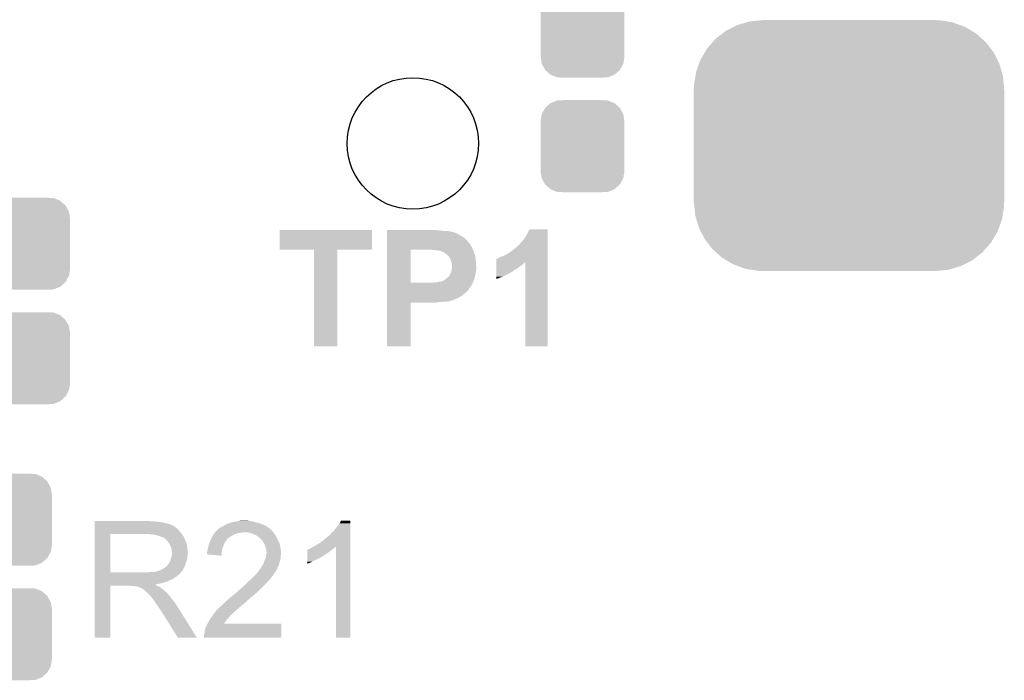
# Model space of a CAD drawing. Extents: x -4 to 126, y -8 to 66.
# Tile 205 of 256: x 77.78 to 86.04, y 31.62 to 37.16. Entities that reach past the tile are written whole.
import ezdxf

# ---------------------------------------------------------------- set-up
doc = ezdxf.new("R2010")
doc.units = 0
doc.layers.get('0').update_dxf_attribs({"linetype": 'CONTINUOUS'})
doc.layers.add('CLICKER_2_FOR_TMPM4L4A_V104_GTO', color=11, linetype='CONTINUOUS')
doc.layers.add('CLICKER_2_FOR_TMPM4L4A_V104_GTS', color=8, linetype='CONTINUOUS')

# ---------------------------------------------------------------- blocks, each defined once
blk = doc.blocks.new('CUSTOM_193')
for points in [[(-0.312264, 0.321732), (-0.26893, 0.360448), (0.312592, 0.321732), (0.268592, 0.360448)], [(-0.26893, 0.360448), (-0.267216, 0.361152), (0.268592, 0.360448), (0.26779, 0.361152)], [(-0.267216, 0.361152), (-0.213724, 0.383108), (0.26779, 0.361152), (0.21312, 0.383108)], [(-0.213724, 0.383108), (-0.20803, 0.383392), (0.21312, 0.383108), (0.212412, 0.383392)], [(-0.20803, 0.383392), (-0.154122, 0.38608), (0.212412, 0.383392), (0.154132, 0.38608)], [(-0.35179, 0.21082), (-0.342144, 0.268372), (0.35179, 0.21082), (0.34192, 0.268372)], [(-0.342144, 0.268372), (-0.341452, 0.269636), (0.34192, 0.268372), (0.341702, 0.269636)], [(-0.341452, 0.269636), (-0.313432, 0.320688), (0.341702, 0.269636), (0.313176, 0.320688)], [(-0.313432, 0.320688), (-0.312264, 0.321732), (0.313176, 0.320688), (0.312592, 0.321732)], [(-0.35179, 0.20955), (-0.35179, 0.21082), (0.35179, 0.20955), (0.35179, 0.21082)], [(-0.35179, -0.20955), (-0.35179, 0.20955), (0.35179, -0.20955), (0.35179, 0.20955)], [(-0.35179, -0.21082), (-0.35179, -0.20955), (0.35179, -0.21082), (0.35179, -0.20955)], [(-0.34192, -0.268358), (-0.35179, -0.21082), (0.342148, -0.268358), (0.35179, -0.21082)], [(-0.341702, -0.269636), (-0.34192, -0.268358), (0.341446, -0.269636), (0.342148, -0.268358)], [(-0.313184, -0.320676), (-0.341702, -0.269636), (0.31344, -0.320676), (0.341446, -0.269636)], [(-0.312594, -0.321732), (-0.313184, -0.320676), (0.312258, -0.321732), (0.31344, -0.320676)], [(-0.268602, -0.36044), (-0.312594, -0.321732), (0.26894, -0.36044), (0.312258, -0.321732)], [(-0.267792, -0.361154), (-0.268602, -0.36044), (0.2672, -0.361154), (0.26894, -0.36044)], [(-0.213136, -0.383104), (-0.267792, -0.361154), (0.213734, -0.383104), (0.2672, -0.361154)], [(-0.212414, -0.383394), (-0.213136, -0.383104), (0.207926, -0.383394), (0.213734, -0.383104)], [(-0.154122, -0.38608), (-0.212414, -0.383394), (0.154132, -0.38608), (0.207926, -0.383394)]]:
    blk.add_solid(points)
blk = doc.blocks.new('ROUND_195')
blk.add_circle((0, 0), 0.5512)
blk = doc.blocks.new('CUSTOM_220')
for points in [[(-1.032902, 0.961766), (-0.966474, 0.995652), (1.028374, 0.961766), (0.971572, 0.995652)], [(-0.966474, 0.995652), (-0.936586, 1.010898), (0.971572, 0.995652), (0.92982, 1.010898)], [(-0.936586, 1.010898), (-0.861738, 1.032738), (0.92982, 1.010898), (0.870008, 1.032738)], [(-0.861738, 1.032738), (-0.832792, 1.041184), (0.870008, 1.032738), (0.81843, 1.041184)], [(-0.832792, 1.041184), (-0.739174, 1.05021), (0.81843, 1.041184), (0.763308, 1.05021)], [(-0.739174, 1.05021), (-0.72517, 1.05156), (0.763308, 1.05021), (0.72517, 1.05156)], [(-1.11835, 0.895518), (-1.060644, 0.940258), (1.114854, 0.895518), (1.064426, 0.940258)], [(-1.060644, 0.940258), (-1.032902, 0.961766), (1.064426, 0.940258), (1.028374, 0.961766)], [(-1.189928, 0.81448), (-1.142214, 0.868502), (1.186998, 0.81448), (1.145304, 0.868502)], [(-1.142214, 0.868502), (-1.11835, 0.895518), (1.145304, 0.868502), (1.114854, 0.895518)], [(-1.245118, 0.721504), (-1.20867, 0.782908), (1.242518, 0.721504), (1.211364, 0.782908)], [(-1.20867, 0.782908), (-1.189928, 0.81448), (1.211364, 0.782908), (1.186998, 0.81448)], [(-1.28198, 0.61986), (-1.25782, 0.686484), (1.279566, 0.61986), (1.260284, 0.686484)], [(-1.25782, 0.686484), (-1.245118, 0.721504), (1.260284, 0.686484), (1.242518, 0.721504)], [(-1.299218, 0.51312), (-1.287994, 0.582624), (1.296888, 0.51312), (1.29034, 0.582624)], [(-1.287994, 0.582624), (-1.28198, 0.61986), (1.29034, 0.582624), (1.279566, 0.61986)], [(-1.30048, 0.47498), (-1.299218, 0.51312), (1.30048, 0.47498), (1.296888, 0.51312)], [(-1.30175, -0.47498), (-1.30175, 0.47498), (1.30175, -0.47498), (1.30175, 0.47498)], [(-1.296886, -0.51312), (-1.30048, -0.47498), (1.299218, -0.51312), (1.30048, -0.47498)], [(-1.29034, -0.582624), (-1.296886, -0.51312), (1.287992, -0.582624), (1.299218, -0.51312)], [(-1.279564, -0.61986), (-1.29034, -0.582624), (1.28198, -0.61986), (1.287992, -0.582624)], [(-1.260284, -0.686484), (-1.279564, -0.61986), (1.257818, -0.686484), (1.28198, -0.61986)], [(-1.242516, -0.721504), (-1.260284, -0.686484), (1.245118, -0.721504), (1.257818, -0.686484)], [(-1.211364, -0.782908), (-1.242516, -0.721504), (1.208668, -0.782908), (1.245118, -0.721504)], [(-1.186996, -0.81448), (-1.211364, -0.782908), (1.189928, -0.81448), (1.208668, -0.782908)], [(-1.145304, -0.868502), (-1.186996, -0.81448), (1.142212, -0.868502), (1.189928, -0.81448)], [(-1.114852, -0.895518), (-1.145304, -0.868502), (1.11835, -0.895518), (1.142212, -0.868502)], [(-1.064426, -0.940258), (-1.114852, -0.895518), (1.060642, -0.940258), (1.11835, -0.895518)], [(-1.028372, -0.961766), (-1.064426, -0.940258), (1.032902, -0.961766), (1.060642, -0.940258)], [(-0.971572, -0.995652), (-1.028372, -0.961766), (0.966472, -0.995652), (1.032902, -0.961766)], [(-0.929818, -1.010898), (-0.971572, -0.995652), (0.936586, -1.010898), (0.966472, -0.995652)], [(-0.870008, -1.032738), (-0.929818, -1.010898), (0.861736, -1.032738), (0.936586, -1.010898)], [(-0.818428, -1.041184), (-0.870008, -1.032738), (0.832792, -1.041184), (0.861736, -1.032738)], [(-0.763308, -1.05021), (-0.818428, -1.041184), (0.739172, -1.05021), (0.832792, -1.041184)], [(-0.72517, -1.05156), (-0.763308, -1.05021), (0.72517, -1.05156), (0.739172, -1.05021)]]:
    blk.add_solid(points)

msp = doc.modelspace()

# ---------------------------------------------------------------- linework, layer by layer
at = {"layer": 'CLICKER_2_FOR_TMPM4L4A_V104_GTO'}
for points in [[(79.9592, 35.227282), (79.95922, 35.392338), (80.733878, 35.227282), (80.7339, 35.392338)], [(79.95922, 35.392338), (79.959222, 35.39236), (80.7339, 35.392338), (79.959222, 35.39236)], [(80.86092, 35.38728), (80.860922, 35.39236), (81.31302, 35.38728), (81.27238, 35.39236)], [(80.86092, 35.38474), (80.86092, 35.38728), (81.351118, 35.38474), (81.31302, 35.38728)], [(80.86092, 35.3822), (80.86092, 35.38474), (81.386678, 35.3822), (81.3689, 35.38474)], [(80.86092, 35.377116), (80.86092, 35.3822), (81.412084, 35.377116), (81.386678, 35.3822)], [(80.86092, 35.37458), (80.86092, 35.377116), (81.414626, 35.37458), (81.412084, 35.377116)], [(80.86092, 35.374578), (80.86092, 35.37458), (81.419704, 35.374578), (81.414626, 35.37458)], [(80.86092, 35.37204), (80.86092, 35.374578), (81.424782, 35.37204), (81.419704, 35.374578)], [(80.86092, 35.36696), (80.86092, 35.37204), (81.44002, 35.36696), (81.424782, 35.37204)], [(80.86092, 35.3568), (80.86092, 35.36696), (81.460338, 35.3568), (81.44002, 35.36696)], [(80.86092, 35.3441), (80.86092, 35.3568), (81.48066, 35.3441), (81.460338, 35.3568)], [(80.86092, 35.328858), (80.86092, 35.3441), (81.506062, 35.328858), (81.48066, 35.3441)], [(82.021682, 35.33648), (82.03946, 35.36696), (82.207098, 35.33648), (82.207098, 35.36696)], [(82.03946, 35.36696), (82.054702, 35.397418), (82.207098, 35.36696), (82.2071, 35.397418)], [(82.054702, 35.397418), (82.054714, 35.39744), (82.2071, 35.397418), (82.054714, 35.39744)], [(80.860918, 35.2806), (80.86092, 35.306), (81.55178, 35.2806), (81.52892, 35.306)], [(80.860918, 35.278056), (80.860918, 35.2806), (81.554322, 35.278056), (81.55178, 35.2806)], [(80.860918, 35.267898), (80.860918, 35.278056), (81.559402, 35.267898), (81.554322, 35.278056)], [(80.860918, 35.252658), (80.860918, 35.267898), (81.56956, 35.252658), (81.559402, 35.267898)], [(80.86092, 35.306), (80.86092, 35.328858), (81.52892, 35.306), (81.506062, 35.328858)], [(81.950562, 35.252662), (81.9658, 35.2679), (82.207096, 35.252662), (82.207096, 35.2679)], [(81.9658, 35.2679), (81.98104, 35.28568), (82.207096, 35.2679), (82.207096, 35.28568)], [(81.98104, 35.28568), (82.001358, 35.308538), (82.207096, 35.28568), (82.207098, 35.308538)], [(82.001358, 35.308538), (82.021682, 35.33648), (82.207098, 35.308538), (82.207098, 35.33648)], [(80.248738, 35.22726), (79.9592, 35.227282), (80.733878, 35.22726), (80.733878, 35.227282)], [(80.24874, 35.227238), (80.248738, 35.22726), (80.44434, 35.227238), (80.733878, 35.22726)], [(80.24876, 34.417022), (80.24874, 35.227238), (80.444318, 34.417022), (80.44434, 35.227238)], [(80.860912, 34.950422), (80.860918, 35.22724), (81.05902, 34.950422), (81.059022, 35.22724)], [(80.860918, 35.2425), (80.860918, 35.252658), (81.57464, 35.2425), (81.56956, 35.252658)], [(80.860918, 35.2298), (80.860918, 35.2425), (81.57972, 35.2298), (81.57464, 35.2425)], [(80.860918, 35.22726), (80.860918, 35.2298), (81.580644, 35.22726), (81.57972, 35.2298)], [(80.860918, 35.22724), (80.860918, 35.22726), (81.059022, 35.22724), (81.20634, 35.22726)], [(81.244442, 35.22472), (81.231742, 35.22726), (81.581568, 35.22472), (81.580644, 35.22726)], [(81.277462, 35.22218), (81.262222, 35.22472), (81.582492, 35.22218), (81.581568, 35.22472)], [(81.287624, 35.222178), (81.277462, 35.22218), (81.582492, 35.222178), (81.582492, 35.22218)], [(81.292704, 35.21964), (81.287624, 35.222178), (81.583416, 35.21964), (81.582492, 35.222178)], [(81.310482, 35.217098), (81.295242, 35.21964), (81.58434, 35.217098), (81.583416, 35.21964)], [(81.325722, 35.20948), (81.310482, 35.217098), (81.58711, 35.20948), (81.58434, 35.217098)], [(81.340962, 35.204396), (81.325722, 35.20948), (81.588958, 35.204396), (81.58711, 35.20948)], [(81.3435, 35.20186), (81.340962, 35.204396), (81.58988, 35.20186), (81.588958, 35.204396)], [(81.351124, 35.194238), (81.3435, 35.20186), (81.592422, 35.194238), (81.58988, 35.20186)], [(81.36128, 35.189156), (81.351124, 35.194238), (81.594116, 35.189156), (81.592422, 35.194238)], [(81.366366, 35.181538), (81.36128, 35.189156), (81.596654, 35.181538), (81.594116, 35.189156)], [(81.37144, 35.178998), (81.366366, 35.181538), (81.597502, 35.178998), (81.596654, 35.181538)], [(81.373982, 35.176458), (81.37144, 35.178998), (81.598348, 35.176458), (81.597502, 35.178998)], [(81.378046, 35.171378), (81.373982, 35.176458), (81.60004, 35.171378), (81.598348, 35.176458)], [(81.82356, 35.17138), (81.848962, 35.18154), (82.207094, 35.17138), (82.207094, 35.18154)], [(81.848962, 35.18154), (81.87436, 35.196778), (82.207094, 35.18154), (82.207094, 35.196778)], [(81.87436, 35.196778), (81.90484, 35.2171), (82.207094, 35.196778), (82.207094, 35.2171)], [(81.90484, 35.2171), (81.93532, 35.239962), (82.207094, 35.2171), (82.207096, 35.239962)], [(81.93532, 35.239962), (81.937866, 35.2425), (82.207096, 35.239962), (82.207096, 35.2425)], [(81.937866, 35.2425), (81.940406, 35.242514), (82.207096, 35.2425), (82.207096, 35.242514)], [(81.940406, 35.242514), (81.942944, 35.24758), (82.207096, 35.242514), (82.207096, 35.24758)], [(81.942944, 35.24758), (81.950562, 35.252662), (82.207096, 35.24758), (82.207096, 35.252662)], [(81.384142, 35.163758), (81.378046, 35.171378), (81.601058, 35.163758), (81.60004, 35.171378)], [(81.39176, 35.148518), (81.384142, 35.163758), (81.60309, 35.148518), (81.601058, 35.163758)], [(81.39684, 35.13328), (81.39176, 35.148518), (81.60512, 35.13328), (81.60309, 35.148518)], [(81.40192, 35.118038), (81.39684, 35.13328), (81.606074, 35.118038), (81.60512, 35.13328)], [(81.40446, 35.105338), (81.40192, 35.118038), (81.606868, 35.105338), (81.606074, 35.118038)], [(81.40446, 35.092642), (81.40446, 35.105338), (81.60766, 35.092642), (81.606868, 35.105338)], [(81.40446, 35.072318), (81.40446, 35.092642), (81.60766, 35.072318), (81.60766, 35.092642)], [(81.777852, 35.07994), (81.777854, 35.10026), (81.9658, 35.07994), (81.9912, 35.10026)], [(81.777854, 35.10026), (81.777856, 35.10788), (81.9912, 35.10026), (82.001358, 35.10788)], [(81.777856, 35.118038), (81.777858, 35.123106), (82.014054, 35.118038), (82.016594, 35.123106)], [(81.777856, 35.115498), (81.777856, 35.118038), (82.00898, 35.115498), (82.014054, 35.118038)], [(81.777856, 35.10788), (81.777856, 35.115498), (82.001358, 35.10788), (82.00898, 35.115498)], [(81.777858, 35.12312), (81.777862, 35.15106), (82.207092, 35.12312), (82.207094, 35.15106)], [(81.777858, 35.123106), (81.777858, 35.12312), (82.016594, 35.123106), (82.019118, 35.12312)], [(81.777862, 35.15106), (81.78038, 35.151082), (82.207094, 35.15106), (82.207094, 35.151082)], [(81.78038, 35.151082), (81.780402, 35.1536), (82.207094, 35.151082), (82.207094, 35.1536)], [(81.780402, 35.1536), (81.785464, 35.153602), (82.207094, 35.1536), (82.207094, 35.153602)], [(81.785464, 35.153602), (81.790538, 35.15614), (82.207094, 35.153602), (82.207094, 35.15614)], [(81.790538, 35.15614), (81.803238, 35.16376), (82.207094, 35.15614), (82.207094, 35.16376)], [(81.803238, 35.16376), (81.82356, 35.17138), (82.207094, 35.16376), (82.207094, 35.17138)], [(82.01914, 34.417022), (82.019118, 35.12312), (82.207078, 34.417022), (82.207092, 35.12312)], [(81.363818, 34.99104), (81.384134, 35.011354), (81.59542, 34.99104), (81.599114, 35.011354)], [(81.384134, 35.011354), (81.38414, 35.013894), (81.599114, 35.011354), (81.599576, 35.013894)], [(81.38414, 35.013894), (81.386676, 35.016438), (81.599576, 35.013894), (81.600038, 35.016438)], [(81.386676, 35.01644), (81.38922, 35.024058), (81.60004, 35.01644), (81.601732, 35.024058)], [(81.386676, 35.016438), (81.386676, 35.01644), (81.600038, 35.016438), (81.60004, 35.01644)], [(81.38922, 35.024058), (81.3943, 35.03422), (81.601732, 35.024058), (81.60399, 35.03422)], [(81.3943, 35.03422), (81.396332, 35.039302), (81.60399, 35.03422), (81.60512, 35.039302)], [(81.396332, 35.039302), (81.399378, 35.046918), (81.60512, 35.039302), (81.606072, 35.046918)], [(81.399378, 35.046918), (81.401918, 35.05962), (81.606072, 35.046918), (81.60766, 35.05962)], [(81.401918, 35.05962), (81.40446, 35.072318), (81.60766, 35.05962), (81.60766, 35.072318)], [(81.777842, 35.0012), (81.777846, 35.034222), (81.828638, 35.0012), (81.89468, 35.034222)], [(81.777846, 35.034222), (81.777848, 35.04692), (81.89468, 35.034222), (81.915, 35.04692)], [(81.777848, 35.05962), (81.77785, 35.069782), (81.932778, 35.05962), (81.950562, 35.069782)], [(81.777848, 35.04692), (81.777848, 35.05962), (81.915, 35.04692), (81.932778, 35.05962)], [(81.77785, 35.069782), (81.777852, 35.07994), (81.950562, 35.069782), (81.9658, 35.07994)], [(80.86091, 34.94024), (80.860912, 34.9504), (81.574638, 34.94024), (81.579154, 34.9504)], [(80.86091, 34.937696), (80.86091, 34.94024), (81.5721, 34.937696), (81.574638, 34.94024)], [(80.86091, 34.930078), (80.86091, 34.937696), (81.569558, 34.930078), (81.5721, 34.937696)], [(80.86091, 34.91992), (80.86091, 34.930078), (81.56194, 34.91992), (81.569558, 34.930078)], [(80.860912, 34.9504), (80.860912, 34.950422), (81.229202, 34.9504), (81.05902, 34.950422)], [(81.229202, 34.9504), (81.279998, 34.95548), (81.579154, 34.9504), (81.581412, 34.95548)], [(81.279998, 34.95548), (81.302858, 34.96056), (81.581412, 34.95548), (81.58367, 34.96056)], [(81.313016, 34.96056), (81.320636, 34.9631), (81.58367, 34.96056), (81.5848, 34.9631)], [(81.320636, 34.9631), (81.323174, 34.965634), (81.5848, 34.9631), (81.585812, 34.965634)], [(81.323174, 34.965634), (81.328256, 34.96564), (81.585812, 34.965634), (81.585814, 34.96564)], [(81.328256, 34.96564), (81.3435, 34.9758), (81.585814, 34.96564), (81.589878, 34.9758)], [(81.3435, 34.9758), (81.360428, 34.988498), (81.589878, 34.9758), (81.594958, 34.988498)], [(81.360428, 34.988498), (81.363818, 34.99104), (81.594958, 34.988498), (81.59542, 34.99104)], [(81.77784, 34.98345), (81.777842, 35.0012), (81.77784, 34.98345), (81.828638, 35.0012)], [(80.860908, 34.84372), (80.86091, 34.8742), (81.490814, 34.84372), (81.52638, 34.8742)], [(80.860908, 34.843714), (80.860908, 34.84372), (81.488274, 34.843714), (81.490814, 34.84372)], [(80.860908, 34.838638), (80.860908, 34.843714), (81.483196, 34.838638), (81.488274, 34.843714)], [(80.86091, 34.889438), (80.86091, 34.91992), (81.541618, 34.889438), (81.56194, 34.91992)], [(80.86091, 34.8742), (80.86091, 34.889438), (81.52638, 34.8742), (81.541618, 34.889438)], [(80.8609, 34.417022), (80.860908, 34.785278), (81.058998, 34.417022), (81.05902, 34.785278)], [(80.860908, 34.83356), (80.860908, 34.838638), (81.473042, 34.83356), (81.483196, 34.838638)], [(80.860908, 34.82594), (80.860908, 34.83356), (81.46034, 34.82594), (81.473042, 34.83356)], [(80.860908, 34.81832), (80.860908, 34.82594), (81.4451, 34.81832), (81.46034, 34.82594)], [(80.860908, 34.80308), (80.860908, 34.81832), (81.409538, 34.80308), (81.4451, 34.81832)], [(80.860908, 34.798), (80.860908, 34.80308), (81.389218, 34.798), (81.409538, 34.80308)], [(80.860908, 34.797994), (80.860908, 34.798), (81.386674, 34.797994), (81.389218, 34.798)], [(80.860908, 34.79546), (80.860908, 34.797994), (81.384134, 34.79546), (81.386674, 34.797994)], [(80.860908, 34.79292), (80.860908, 34.79546), (81.361278, 34.79292), (81.371438, 34.79546)], [(80.860908, 34.79038), (80.860908, 34.79292), (81.325718, 34.79038), (81.338418, 34.79292)], [(80.860908, 34.7853), (80.860908, 34.79038), (81.274918, 34.7853), (81.31048, 34.79038)], [(80.860908, 34.785278), (80.860908, 34.7853), (81.05902, 34.785278), (81.274918, 34.7853)], [(80.444318, 34.417), (80.24876, 34.417022), (80.444318, 34.417), (80.444318, 34.417022)], [(81.058998, 34.417), (80.8609, 34.417022), (81.058998, 34.417), (81.058998, 34.417022)], [(82.207078, 34.417), (82.01914, 34.417022), (82.207078, 34.417), (82.207078, 34.417022)], [(78.40982, 32.95142), (78.409822, 32.95396), (78.874622, 32.95142), (78.861922, 32.95396)], [(78.40982, 32.94888), (78.40982, 32.95142), (78.91526, 32.94888), (78.88732, 32.95142)], [(78.40982, 32.94634), (78.40982, 32.94888), (78.94574, 32.94634), (78.91526, 32.94888)], [(78.40982, 32.94126), (78.40982, 32.94634), (78.9813, 32.94126), (78.94574, 32.94634)], [(79.552802, 32.94126), (79.573122, 32.94634), (79.76489, 32.94126), (79.74584, 32.94634)], [(79.573122, 32.94634), (79.593438, 32.94888), (79.74584, 32.94634), (79.7306, 32.94888)], [(79.593438, 32.94888), (79.616292, 32.953958), (79.7306, 32.94888), (79.715362, 32.953958)], [(79.616292, 32.953958), (79.616302, 32.95396), (79.715362, 32.953958), (79.700122, 32.95396)], [(79.616302, 32.95396), (79.641698, 32.9565), (79.700122, 32.95396), (79.689958, 32.9565)], [(80.462122, 32.933642), (80.47482, 32.956478), (80.553558, 32.933642), (80.55356, 32.956478)], [(80.47482, 32.956478), (80.474834, 32.9565), (80.55356, 32.956478), (80.474834, 32.9565)], [(78.409818, 32.854902), (78.40982, 32.87522), (79.13116, 32.854902), (79.11338, 32.87522)], [(78.40982, 32.93364), (78.40982, 32.94126), (79.01178, 32.93364), (78.9813, 32.94126)], [(78.40982, 32.931098), (78.40982, 32.93364), (79.027022, 32.931098), (79.01178, 32.93364)], [(78.40982, 32.92602), (78.40982, 32.931098), (79.039724, 32.92602), (79.027022, 32.931098)], [(78.40982, 32.925998), (78.40982, 32.92602), (79.04226, 32.925998), (79.039724, 32.92602)], [(78.40982, 32.923476), (78.40982, 32.925998), (79.042278, 32.923476), (79.04226, 32.925998)], [(78.40982, 32.920938), (78.40982, 32.923476), (79.052422, 32.920938), (79.042278, 32.923476)], [(78.40982, 32.915858), (78.40982, 32.920938), (79.065122, 32.915858), (79.052422, 32.920938)], [(78.40982, 32.9057), (78.40982, 32.915858), (79.08036, 32.9057), (79.065122, 32.915858)], [(78.40982, 32.893002), (78.40982, 32.9057), (79.095598, 32.893002), (79.08036, 32.9057)], [(78.40982, 32.87522), (78.40982, 32.893002), (79.11338, 32.87522), (79.095598, 32.893002)], [(79.417756, 32.85744), (79.42834, 32.87014), (79.9084, 32.85744), (79.895702, 32.87014)], [(79.42834, 32.87014), (79.428342, 32.870142), (79.895702, 32.87014), (79.895702, 32.870142)], [(79.428342, 32.870142), (79.434426, 32.875216), (79.895702, 32.870142), (79.893162, 32.875216)], [(79.434426, 32.875216), (79.43747, 32.877754), (79.893162, 32.875216), (79.890626, 32.877754)], [(79.43747, 32.877754), (79.437478, 32.87776), (79.890626, 32.877754), (79.888086, 32.87776)], [(79.437478, 32.87776), (79.44358, 32.882848), (79.888086, 32.87776), (79.882996, 32.882848)], [(79.44358, 32.882848), (79.443602, 32.88538), (79.882996, 32.882848), (79.880464, 32.88538)], [(79.443602, 32.88538), (79.446126, 32.885386), (79.880464, 32.88538), (79.880458, 32.885386)], [(79.446126, 32.885386), (79.4512, 32.89046), (79.880458, 32.885386), (79.875382, 32.89046)], [(79.4512, 32.89046), (79.455006, 32.892998), (79.875382, 32.89046), (79.872842, 32.892998)], [(79.455006, 32.892998), (79.466442, 32.90062), (79.872842, 32.892998), (79.862174, 32.90062)], [(79.466442, 32.90062), (79.476598, 32.9057), (79.862174, 32.90062), (79.855062, 32.9057)], [(79.476598, 32.9057), (79.493532, 32.91586), (79.855062, 32.9057), (79.837282, 32.91586)], [(79.493532, 32.91586), (79.502, 32.92094), (79.837282, 32.91586), (79.825426, 32.92094)], [(79.502, 32.92094), (79.507078, 32.92348), (79.825426, 32.92094), (79.819498, 32.92348)], [(79.507078, 32.92348), (79.517242, 32.928562), (79.819498, 32.92348), (79.80527, 32.928562)], [(79.517242, 32.928562), (79.535022, 32.93364), (79.80527, 32.928562), (79.791052, 32.93364)], [(79.535022, 32.93364), (79.540948, 32.93618), (79.791052, 32.93364), (79.78394, 32.93618)], [(79.540948, 32.93618), (79.552802, 32.94126), (79.78394, 32.93618), (79.76489, 32.94126)], [(80.39354, 32.852362), (80.411322, 32.867602), (80.553556, 32.852362), (80.553558, 32.867602)], [(80.411322, 32.867602), (80.42656, 32.88792), (80.553558, 32.867602), (80.553558, 32.88792)], [(80.42656, 32.88792), (80.462122, 32.933642), (80.553558, 32.88792), (80.553558, 32.933642)], [(78.409812, 32.522182), (78.409818, 32.84474), (78.53934, 32.522182), (78.539362, 32.84474)], [(78.409818, 32.84474), (78.409818, 32.854902), (79.139062, 32.84474), (79.13116, 32.854902)], [(78.88478, 32.8422), (78.84668, 32.84474), (79.141038, 32.8422), (79.139062, 32.84474)], [(78.917802, 32.83712), (78.88478, 32.8422), (79.144988, 32.83712), (79.141038, 32.8422)], [(78.936442, 32.832036), (78.917802, 32.83712), (79.14894, 32.832036), (79.144988, 32.83712)], [(78.94574, 32.8295), (78.936442, 32.832036), (79.148946, 32.8295), (79.14894, 32.832036)], [(78.945756, 32.829494), (78.94574, 32.8295), (79.148946, 32.829494), (79.148946, 32.8295)], [(78.96606, 32.82188), (78.945756, 32.829494), (79.156558, 32.82188), (79.148946, 32.829494)], [(78.96607, 32.821876), (78.96606, 32.82188), (79.15656, 32.821876), (79.156558, 32.82188)], [(78.98384, 32.81426), (78.96607, 32.821876), (79.1591, 32.81426), (79.15656, 32.821876)], [(78.99654, 32.806642), (78.98384, 32.81426), (79.16164, 32.806642), (79.1591, 32.81426)], [(79.004162, 32.801558), (78.99654, 32.806642), (79.16382, 32.801558), (79.16164, 32.806642)], [(79.0067, 32.79902), (79.004162, 32.801558), (79.164908, 32.79902), (79.16382, 32.801558)], [(79.01541, 32.78886), (79.0067, 32.79902), (79.16926, 32.78886), (79.164908, 32.79902)], [(79.02194, 32.781242), (79.01541, 32.78886), (79.172118, 32.781242), (79.16926, 32.78886)], [(79.03101, 32.768542), (79.02194, 32.781242), (79.17688, 32.768542), (79.172118, 32.781242)], [(79.370702, 32.76854), (79.376562, 32.78378), (79.49692, 32.76854), (79.507082, 32.78378)], [(79.376562, 32.78378), (79.37754, 32.78632), (79.507082, 32.78378), (79.508604, 32.78632)], [(79.37754, 32.78632), (79.38223, 32.796482), (79.508604, 32.78632), (79.5147, 32.796482)], [(79.38223, 32.796482), (79.385746, 32.8041), (79.5147, 32.796482), (79.51978, 32.8041)], [(79.385746, 32.8041), (79.386918, 32.806638), (79.51978, 32.8041), (79.522318, 32.806638)], [(79.386918, 32.806638), (79.39278, 32.819338), (79.522318, 32.806638), (79.541366, 32.819338)], [(79.39278, 32.819338), (79.394232, 32.82188), (79.541366, 32.819338), (79.54518, 32.82188)], [(79.394232, 32.82188), (79.401486, 32.83458), (79.54518, 32.82188), (79.56804, 32.83458)], [(79.401486, 32.83458), (79.40294, 32.837122), (79.56804, 32.83458), (79.573758, 32.837122)], [(79.40294, 32.837122), (79.408382, 32.84474), (79.573758, 32.837122), (79.5909, 32.84474)], [(79.408382, 32.84474), (79.413824, 32.852358), (79.5909, 32.84474), (79.611216, 32.852358)], [(79.413824, 32.852358), (79.41564, 32.8549), (79.611216, 32.852358), (79.63154, 32.8549)], [(79.41564, 32.8549), (79.417756, 32.85744), (79.63154, 32.8549), (79.64932, 32.85744)], [(79.69251, 32.857438), (79.692498, 32.85744), (79.9084, 32.857438), (79.9084, 32.85744)], [(79.720438, 32.85236), (79.69251, 32.857438), (79.91221, 32.85236), (79.9084, 32.857438)], [(79.74076, 32.8422), (79.720438, 32.85236), (79.91983, 32.8422), (79.91221, 32.85236)], [(79.754312, 32.837118), (79.74076, 32.8422), (79.923642, 32.837118), (79.91983, 32.8422)], [(79.76108, 32.83458), (79.754312, 32.837118), (79.925166, 32.83458), (79.923642, 32.837118)], [(79.77632, 32.82442), (79.76108, 32.83458), (79.93126, 32.82442), (79.925166, 32.83458)], [(79.776324, 32.824418), (79.77632, 32.82442), (79.93126, 32.824418), (79.93126, 32.82442)], [(79.78648, 32.8168), (79.776324, 32.824418), (79.934724, 32.8168), (79.93126, 32.824418)], [(79.7941, 32.81172), (79.78648, 32.8168), (79.937034, 32.81172), (79.934724, 32.8168)], [(79.796642, 32.80918), (79.7941, 32.81172), (79.938188, 32.80918), (79.937034, 32.81172)], [(79.807756, 32.79648), (79.796642, 32.80918), (79.94396, 32.79648), (79.938188, 32.80918)], [(79.81442, 32.788862), (79.807756, 32.79648), (79.947478, 32.788862), (79.94396, 32.79648)], [(79.82712, 32.76854), (79.81442, 32.788862), (79.956858, 32.76854), (79.947478, 32.788862)], [(80.27924, 32.75838), (80.30972, 32.7787), (80.553554, 32.75838), (80.553556, 32.7787)], [(80.30972, 32.7787), (80.33766, 32.80156), (80.553556, 32.7787), (80.553556, 32.80156)], [(80.33766, 32.80156), (80.368138, 32.826958), (80.553556, 32.80156), (80.553556, 32.826958)], [(80.368138, 32.826958), (80.370684, 32.829502), (80.553556, 32.826958), (80.553556, 32.829502)], [(80.370684, 32.829502), (80.37576, 32.832042), (80.553556, 32.829502), (80.553556, 32.832042)], [(80.37576, 32.832042), (80.38084, 32.83712), (80.553556, 32.832042), (80.553556, 32.83712)], [(80.38084, 32.83712), (80.39354, 32.852362), (80.553556, 32.83712), (80.553556, 32.852362)], [(79.03464, 32.763458), (79.03101, 32.768542), (79.178406, 32.763458), (79.17688, 32.768542)], [(79.0448, 32.74314), (79.03464, 32.763458), (79.1845, 32.74314), (79.178406, 32.763458)], [(79.044802, 32.743138), (79.0448, 32.74314), (79.1845, 32.743138), (79.1845, 32.74314)], [(79.05242, 32.725356), (79.044802, 32.743138), (79.186118, 32.725356), (79.1845, 32.743138)], [(79.05496, 32.707578), (79.05242, 32.725356), (79.187734, 32.707578), (79.186118, 32.725356)], [(79.05496, 32.697418), (79.05496, 32.707578), (79.188658, 32.697418), (79.187734, 32.707578)], [(79.0575, 32.687262), (79.05496, 32.697418), (79.18958, 32.687262), (79.188658, 32.697418)], [(79.3496, 32.687262), (79.351504, 32.69488), (79.473468, 32.687262), (79.47406, 32.69488)], [(79.351504, 32.69488), (79.35468, 32.70758), (79.47406, 32.69488), (79.476368, 32.70758)], [(79.35468, 32.70758), (79.35722, 32.72028), (79.476368, 32.70758), (79.478678, 32.72028)], [(79.35722, 32.72028), (79.357944, 32.722818), (79.478678, 32.72028), (79.47914, 32.722818)], [(79.357944, 32.722818), (79.3623, 32.73806), (79.47914, 32.722818), (79.485236, 32.73806)], [(79.3623, 32.73806), (79.363994, 32.74822), (79.485236, 32.73806), (79.4893, 32.74822)], [(79.363994, 32.74822), (79.364842, 32.753302), (79.4893, 32.74822), (79.491204, 32.753302)], [(79.364842, 32.753302), (79.370702, 32.76854), (79.491204, 32.753302), (79.49692, 32.76854)], [(79.830024, 32.76346), (79.82712, 32.76854), (79.959202, 32.76346), (79.956858, 32.76854)], [(79.83728, 32.750762), (79.830024, 32.76346), (79.96283, 32.750762), (79.959202, 32.76346)], [(79.838552, 32.745678), (79.83728, 32.750762), (79.96428, 32.745678), (79.96283, 32.750762)], [(79.842362, 32.73044), (79.838552, 32.745678), (79.966458, 32.73044), (79.96428, 32.745678)], [(79.84321, 32.7279), (79.842362, 32.73044), (79.96682, 32.7279), (79.966458, 32.73044)], [(79.847438, 32.715202), (79.84321, 32.7279), (79.968408, 32.715202), (79.96682, 32.7279)], [(79.84744, 32.699964), (79.847438, 32.715202), (79.970312, 32.699964), (79.968408, 32.715202)], [(79.849978, 32.692342), (79.84744, 32.699964), (79.971266, 32.692342), (79.970312, 32.699964)], [(80.192896, 32.68726), (80.1929, 32.7025), (80.3656, 32.68726), (80.38592, 32.7025)], [(80.1929, 32.7025), (80.192902, 32.71266), (80.38592, 32.7025), (80.398112, 32.71266)], [(80.192902, 32.71266), (80.195426, 32.712666), (80.398112, 32.71266), (80.398118, 32.712666)], [(80.195426, 32.712666), (80.197966, 32.7152), (80.398118, 32.712666), (80.40116, 32.7152)], [(80.197966, 32.7152), (80.203046, 32.715204), (80.40116, 32.7152), (80.401166, 32.715204)], [(80.203046, 32.715204), (80.218282, 32.72536), (80.401166, 32.715204), (80.4164, 32.72536)], [(80.218282, 32.72536), (80.22844, 32.73044), (80.4164, 32.72536), (80.42148, 32.73044)], [(80.22844, 32.73044), (80.233008, 32.732978), (80.42148, 32.73044), (80.424018, 32.732978)], [(80.233008, 32.732978), (80.242112, 32.738036), (80.424018, 32.732978), (80.431604, 32.738036)], [(80.242112, 32.738036), (80.2513, 32.74314), (80.553554, 32.738036), (80.553554, 32.74314)], [(80.2513, 32.74314), (80.27924, 32.75838), (80.553554, 32.74314), (80.553554, 32.75838)], [(80.43164, 31.976082), (80.431604, 32.738036), (80.553538, 31.976082), (80.553554, 32.738036)], [(79.032086, 32.59836), (79.044798, 32.623758), (79.1718, 32.59836), (79.181032, 32.623758)], [(79.044798, 32.623758), (79.045306, 32.6263), (79.181032, 32.623758), (79.181958, 32.6263)], [(79.045306, 32.6263), (79.04734, 32.636458), (79.181958, 32.6263), (79.184216, 32.636458)], [(79.04734, 32.636458), (79.05157, 32.649158), (79.184216, 32.636458), (79.18704, 32.649158)], [(79.05157, 32.649158), (79.052418, 32.651698), (79.18704, 32.649158), (79.18704, 32.651698)], [(79.052418, 32.651698), (79.05496, 32.66694), (79.18704, 32.651698), (79.18704, 32.66694)], [(79.05496, 32.66694), (79.055322, 32.669476), (79.18704, 32.66694), (79.18704, 32.669476)], [(79.055322, 32.669476), (79.05641, 32.677098), (79.18704, 32.669476), (79.189578, 32.677098)], [(79.05641, 32.677098), (79.0575, 32.68472), (79.189578, 32.677098), (79.189578, 32.68472)], [(79.0575, 32.687258), (79.0575, 32.687262), (79.189578, 32.687258), (79.18958, 32.687262)], [(79.0575, 32.68472), (79.0575, 32.687258), (79.189578, 32.68472), (79.189578, 32.687258)], [(79.3496, 32.67458), (79.3496, 32.687262), (79.472484, 32.67458), (79.473468, 32.687262)], [(79.471498, 32.661862), (79.3496, 32.67458), (79.471498, 32.661862), (79.472484, 32.67458)], [(79.82204, 32.590742), (79.82966, 32.613598), (79.95412, 32.590742), (79.961738, 32.613598)], [(79.82966, 32.613602), (79.838692, 32.63392), (79.96174, 32.613602), (79.96682, 32.63392)], [(79.82966, 32.613598), (79.82966, 32.613602), (79.961738, 32.613598), (79.96174, 32.613602)], [(79.838692, 32.63392), (79.839822, 32.63646), (79.96682, 32.63392), (79.967242, 32.63646)], [(79.839822, 32.63646), (79.843282, 32.649158), (79.967242, 32.63646), (79.96936, 32.649158)], [(79.843282, 32.649158), (79.847438, 32.664398), (79.96936, 32.649158), (79.96936, 32.664398)], [(79.847438, 32.664398), (79.84744, 32.664402), (79.96936, 32.664398), (79.96936, 32.664402)], [(79.84744, 32.664402), (79.848708, 32.677098), (79.96936, 32.664402), (79.9719, 32.677098)], [(79.848708, 32.677098), (79.849724, 32.687258), (79.9719, 32.677098), (79.9719, 32.687258)], [(79.849724, 32.687258), (79.84998, 32.689798), (79.9719, 32.687258), (79.971584, 32.689798)], [(79.84998, 32.689798), (79.849978, 32.692342), (79.971584, 32.689798), (79.971266, 32.692342)], [(80.19288, 32.60344), (80.192882, 32.6136), (80.2132, 32.60344), (80.23606, 32.6136)], [(80.192882, 32.6136), (80.19289, 32.64916), (80.23606, 32.6136), (80.307178, 32.64916)], [(80.19289, 32.656778), (80.192894, 32.67202), (80.317338, 32.656778), (80.342742, 32.67202)], [(80.19289, 32.65424), (80.19289, 32.656778), (80.3148, 32.65424), (80.317338, 32.656778)], [(80.19289, 32.64916), (80.19289, 32.65424), (80.307178, 32.64916), (80.3148, 32.65424)], [(80.192894, 32.67202), (80.192896, 32.68726), (80.342742, 32.67202), (80.3656, 32.68726)], [(78.912718, 32.52724), (78.953354, 32.537398), (79.135732, 32.52724), (79.143858, 32.537398)], [(78.953354, 32.537398), (78.953356, 32.5374), (79.143858, 32.537398), (79.14386, 32.5374)], [(78.953356, 32.5374), (78.955898, 32.539936), (79.14386, 32.5374), (79.145338, 32.539936)], [(78.955898, 32.539936), (78.96352, 32.54248), (79.145338, 32.539936), (79.146822, 32.54248)], [(78.96352, 32.54248), (78.971138, 32.547558), (79.146822, 32.54248), (79.149784, 32.547558)], [(78.971138, 32.547558), (78.9813, 32.55264), (79.149784, 32.547558), (79.15275, 32.55264)], [(78.9813, 32.55264), (78.993998, 32.560258), (79.15275, 32.55264), (79.157194, 32.560258)], [(78.993998, 32.560258), (79.003522, 32.567878), (79.157194, 32.560258), (79.16164, 32.567878)], [(79.003522, 32.567878), (79.006698, 32.570418), (79.16164, 32.567878), (79.162486, 32.570418)], [(79.006698, 32.570418), (79.019398, 32.583118), (79.162486, 32.570418), (79.166718, 32.583118)], [(79.019398, 32.583118), (79.029556, 32.598352), (79.166718, 32.583118), (79.171796, 32.598352)], [(79.029556, 32.598352), (79.032086, 32.59836), (79.171796, 32.598352), (79.1718, 32.59836)], [(79.77886, 32.52724), (79.784302, 32.53486), (79.923276, 32.52724), (79.928718, 32.53486)], [(79.784302, 32.53486), (79.791562, 32.545022), (79.928718, 32.53486), (79.933798, 32.545022)], [(79.791562, 32.545022), (79.79664, 32.550104), (79.933798, 32.545022), (79.93634, 32.550104)], [(79.79664, 32.550104), (79.799182, 32.557724), (79.93634, 32.550104), (79.94015, 32.557724)], [(79.799182, 32.557724), (79.800872, 32.56026), (79.94015, 32.557724), (79.94142, 32.56026)], [(79.800872, 32.56026), (79.80595, 32.567876), (79.94142, 32.56026), (79.94396, 32.567876)], [(79.80595, 32.567876), (79.807646, 32.57042), (79.94396, 32.567876), (79.946496, 32.57042)], [(79.807646, 32.57042), (79.80934, 32.57296), (79.946496, 32.57042), (79.947448, 32.57296)], [(79.80934, 32.57296), (79.822038, 32.59074), (79.947448, 32.57296), (79.95412, 32.59074)], [(79.822038, 32.59074), (79.82204, 32.590742), (79.95412, 32.59074), (79.95412, 32.590742)], [(80.19288, 32.59585), (80.19288, 32.60344), (80.19288, 32.59585), (80.2132, 32.60344)], [(78.40981, 32.509462), (78.409812, 32.52216), (79.121002, 32.509462), (79.131582, 32.52216)], [(78.40981, 32.501838), (78.40981, 32.509462), (79.113376, 32.501838), (79.121002, 32.509462)], [(78.40981, 32.499298), (78.40981, 32.501838), (79.1083, 32.499298), (79.113376, 32.501838)], [(78.40981, 32.49422), (78.40981, 32.499298), (79.103218, 32.49422), (79.1083, 32.499298)], [(78.40981, 32.4866), (78.40981, 32.49422), (79.093058, 32.4866), (79.103218, 32.49422)], [(78.40981, 32.48152), (78.40981, 32.4866), (79.0829, 32.48152), (79.093058, 32.4866)], [(78.40981, 32.471358), (78.40981, 32.48152), (79.070198, 32.471358), (79.0829, 32.48152)], [(78.40981, 32.46374), (78.40981, 32.471358), (79.0575, 32.46374), (79.070198, 32.471358)], [(78.40981, 32.45866), (78.40981, 32.46374), (79.042258, 32.45866), (79.0575, 32.46374)], [(78.40981, 32.448498), (78.40981, 32.45866), (79.024478, 32.448498), (79.042258, 32.45866)], [(78.40981, 32.44342), (78.40981, 32.448498), (79.0067, 32.44342), (79.024478, 32.448498)], [(78.409812, 32.52216), (78.409812, 32.522182), (78.846678, 32.52216), (78.53934, 32.522182)], [(78.846678, 32.52216), (78.867, 32.5247), (79.131582, 32.52216), (79.1337, 32.5247)], [(78.889858, 32.5247), (78.912718, 32.52724), (79.1337, 32.5247), (79.135732, 32.52724)], [(79.69758, 32.44596), (79.700312, 32.448498), (79.860774, 32.44596), (79.86268, 32.448498)], [(79.700312, 32.448498), (79.70305, 32.45104), (79.86268, 32.448498), (79.86522, 32.45104)], [(79.70305, 32.45104), (79.727668, 32.4739), (79.86522, 32.45104), (79.88554, 32.4739)], [(79.727668, 32.4739), (79.73314, 32.47898), (79.88554, 32.4739), (79.88949, 32.47898)], [(79.73314, 32.47898), (79.75092, 32.49676), (79.88949, 32.47898), (79.90332, 32.49676)], [(79.75092, 32.49676), (79.76616, 32.512), (79.90332, 32.49676), (79.912844, 32.512)], [(79.76616, 32.512), (79.770392, 32.51708), (79.912844, 32.512), (79.91602, 32.51708)], [(79.770392, 32.51708), (79.77886, 32.52724), (79.91602, 32.51708), (79.923276, 32.52724)], [(78.4098, 31.976082), (78.409808, 32.410378), (78.539318, 31.976082), (78.53934, 32.410378)], [(78.409808, 32.42056), (78.40981, 32.42564), (78.915482, 32.42056), (78.94066, 32.42564)], [(78.409808, 32.420558), (78.409808, 32.42056), (78.917804, 32.420558), (78.915482, 32.42056)], [(78.409808, 32.418018), (78.409808, 32.420558), (78.92288, 32.418018), (78.917804, 32.420558)], [(78.409808, 32.4104), (78.409808, 32.418018), (78.930504, 32.4104), (78.92288, 32.418018)], [(78.409808, 32.410378), (78.409808, 32.4104), (78.53934, 32.410378), (78.706978, 32.4104)], [(78.40981, 32.435802), (78.40981, 32.44342), (78.98384, 32.435802), (79.0067, 32.44342)], [(78.40981, 32.43072), (78.40981, 32.435802), (78.96352, 32.43072), (78.98384, 32.435802)], [(78.40981, 32.42564), (78.40981, 32.43072), (78.94066, 32.42564), (78.96352, 32.43072)], [(78.722218, 32.40786), (78.706978, 32.4104), (78.936854, 32.40786), (78.930504, 32.4104)], [(78.750158, 32.405322), (78.742536, 32.40786), (78.943198, 32.405322), (78.936854, 32.40786)], [(78.760316, 32.40532), (78.750158, 32.405322), (78.943202, 32.40532), (78.943198, 32.405322)], [(78.78318, 32.3977), (78.760316, 32.40532), (78.955902, 32.3977), (78.943202, 32.40532)], [(78.790796, 32.392622), (78.78318, 32.3977), (78.964364, 32.392622), (78.955902, 32.3977)], [(78.800958, 32.390082), (78.790796, 32.392622), (78.968598, 32.390082), (78.964364, 32.392622)], [(78.800962, 32.39008), (78.800958, 32.390082), (78.9686, 32.39008), (78.968598, 32.390082)], [(78.808578, 32.385002), (78.800962, 32.39008), (78.974948, 32.385002), (78.9686, 32.39008)], [(78.813656, 32.382462), (78.808578, 32.385002), (78.978124, 32.382462), (78.974948, 32.385002)], [(78.816194, 32.379926), (78.813656, 32.382462), (78.981294, 32.379926), (78.978124, 32.382462)], [(78.818734, 32.37992), (78.816194, 32.379926), (78.9813, 32.37992), (78.981294, 32.379926)], [(78.826362, 32.372298), (78.818734, 32.37992), (78.99146, 32.372298), (78.9813, 32.37992)], [(78.8289, 32.36976), (78.826362, 32.372298), (78.994, 32.36976), (78.99146, 32.372298)], [(78.838428, 32.362138), (78.8289, 32.36976), (79.001622, 32.362138), (78.994, 32.36976)], [(79.60106, 32.357062), (79.611216, 32.367218), (79.77209, 32.357062), (79.78394, 32.367218)], [(79.611216, 32.367218), (79.61376, 32.36976), (79.78394, 32.367218), (79.786056, 32.36976)], [(79.61376, 32.36976), (79.628996, 32.382458), (79.786056, 32.36976), (79.796638, 32.382458)], [(79.628996, 32.382458), (79.64424, 32.39516), (79.796638, 32.382458), (79.81188, 32.39516)], [(79.64424, 32.39516), (79.66202, 32.410398), (79.81188, 32.39516), (79.827116, 32.410398)], [(79.66202, 32.410398), (79.68996, 32.43834), (79.827116, 32.410398), (79.855058, 32.43834)], [(79.68996, 32.43834), (79.69758, 32.44596), (79.855058, 32.43834), (79.860774, 32.44596)], [(78.841598, 32.359602), (78.838428, 32.362138), (79.004792, 32.359602), (79.001622, 32.362138)], [(78.849222, 32.351978), (78.841598, 32.359602), (79.014322, 32.351978), (79.004792, 32.359602)], [(78.86446, 32.33674), (78.849222, 32.351978), (79.02702, 32.33674), (79.014322, 32.351978)], [(78.879698, 32.3215), (78.86446, 32.33674), (79.03845, 32.3215), (79.02702, 32.33674)], [(78.882238, 32.316424), (78.879698, 32.3215), (79.042258, 32.316424), (79.03845, 32.3215)], [(78.882242, 32.31642), (78.882238, 32.316424), (79.04226, 32.31642), (79.042258, 32.316424)], [(78.884778, 32.31388), (78.882242, 32.31642), (79.044484, 32.31388), (79.04226, 32.31642)], [(78.898114, 32.2961), (78.884778, 32.31388), (79.06004, 32.2961), (79.044484, 32.31388)], [(78.91526, 32.27324), (78.898114, 32.2961), (79.078328, 32.27324), (79.06004, 32.2961)], [(79.510074, 32.280854), (79.534096, 32.30118), (79.68234, 32.280854), (79.7052, 32.30118)], [(79.534096, 32.30118), (79.5401, 32.30626), (79.7052, 32.30118), (79.711732, 32.30626)], [(79.5401, 32.30626), (79.554916, 32.31896), (79.711732, 32.30626), (79.728062, 32.31896)], [(79.554916, 32.31896), (79.57566, 32.336738), (79.728062, 32.31896), (79.748376, 32.336738)], [(79.57566, 32.336738), (79.575662, 32.33674), (79.748376, 32.336738), (79.74838, 32.33674)], [(79.575662, 32.33674), (79.578204, 32.339282), (79.74838, 32.33674), (79.751344, 32.339282)], [(79.578204, 32.339282), (79.58328, 32.341822), (79.751344, 32.339282), (79.754308, 32.341822)], [(79.58328, 32.341822), (79.590902, 32.34944), (79.754308, 32.341822), (79.763196, 32.34944)], [(79.590902, 32.34944), (79.60106, 32.357062), (79.763196, 32.34944), (79.77209, 32.357062)], [(78.916956, 32.270698), (78.91526, 32.27324), (79.08036, 32.270698), (79.078328, 32.27324)], [(78.9305, 32.25038), (78.916956, 32.270698), (79.093292, 32.25038), (79.08036, 32.270698)], [(78.936216, 32.24276), (78.9305, 32.25038), (79.09814, 32.24276), (79.093292, 32.25038)], [(78.94574, 32.230058), (78.936216, 32.24276), (79.106124, 32.230058), (79.09814, 32.24276)], [(78.95844, 32.20974), (78.94574, 32.230058), (79.118892, 32.20974), (79.106124, 32.230058)], [(78.968598, 32.194502), (78.95844, 32.20974), (79.128468, 32.194502), (79.118892, 32.20974)], [(79.420724, 32.191968), (79.428342, 32.20212), (79.581066, 32.191968), (79.592486, 32.20212)], [(79.428342, 32.20212), (79.45882, 32.2326), (79.592486, 32.20212), (79.626776, 32.2326)], [(79.45882, 32.2326), (79.478822, 32.25038), (79.626776, 32.2326), (79.64678, 32.25038)], [(79.478822, 32.25038), (79.48168, 32.25292), (79.64678, 32.25038), (79.650166, 32.25292)], [(79.48168, 32.25292), (79.49438, 32.26562), (79.650166, 32.25292), (79.667098, 32.26562)], [(79.49438, 32.26562), (79.499458, 32.270698), (79.667098, 32.26562), (79.672178, 32.270698)], [(79.499458, 32.270698), (79.50454, 32.27578), (79.672178, 32.270698), (79.6798, 32.27578)], [(79.50454, 32.27578), (79.507074, 32.278314), (79.6798, 32.27578), (79.682334, 32.278314)], [(79.507074, 32.278314), (79.50708, 32.27832), (79.682334, 32.278314), (79.682334, 32.27832)], [(79.50708, 32.27832), (79.510074, 32.280854), (79.682334, 32.27832), (79.68234, 32.280854)], [(78.971138, 32.189424), (78.968598, 32.194502), (79.131658, 32.189424), (79.128468, 32.194502)], [(78.978754, 32.181806), (78.971138, 32.189424), (79.136446, 32.181806), (79.131658, 32.189424)], [(78.97876, 32.179264), (78.978754, 32.181806), (79.138044, 32.179264), (79.136446, 32.181806)], [(79.105758, 31.97607), (78.97876, 32.179264), (79.265734, 31.97607), (79.138044, 32.179264)], [(79.36738, 32.11576), (79.369922, 32.120842), (79.50962, 32.11576), (79.51343, 32.120842)], [(79.369922, 32.120842), (79.380078, 32.136078), (79.51343, 32.120842), (79.52486, 32.136078)], [(79.380078, 32.136078), (79.385158, 32.143698), (79.52486, 32.136078), (79.532478, 32.143698)], [(79.385158, 32.143698), (79.390236, 32.151316), (79.532478, 32.143698), (79.53756, 32.151316)], [(79.390236, 32.151316), (79.391928, 32.153854), (79.53756, 32.151316), (79.542626, 32.153854)], [(79.391928, 32.153854), (79.393622, 32.156394), (79.542626, 32.153854), (79.54264, 32.156394)], [(79.393622, 32.156394), (79.398704, 32.164018), (79.54264, 32.156394), (79.550258, 32.164018)], [(79.398704, 32.164018), (79.4004, 32.16656), (79.550258, 32.164018), (79.55407, 32.16656)], [(79.4004, 32.16656), (79.402374, 32.1691), (79.55407, 32.16656), (79.55788, 32.1691)], [(79.402374, 32.1691), (79.418176, 32.18942), (79.55788, 32.1691), (79.5782, 32.18942)], [(79.418176, 32.18942), (79.41818, 32.189424), (79.5782, 32.18942), (79.578204, 32.189424)], [(79.41818, 32.189424), (79.418202, 32.19196), (79.578204, 32.189424), (79.581056, 32.19196)], [(79.418202, 32.19196), (79.420724, 32.191968), (79.581056, 32.19196), (79.581066, 32.191968)], [(79.33182, 32.03194), (79.334362, 32.04464), (79.974428, 32.03194), (79.97443, 32.04464)], [(79.334362, 32.04464), (79.33944, 32.059884), (79.97443, 32.04464), (79.974432, 32.059884)], [(79.33944, 32.059884), (79.339462, 32.06242), (79.974432, 32.059884), (79.974434, 32.06242)], [(79.339462, 32.06242), (79.341984, 32.062438), (79.974434, 32.06242), (79.974434, 32.062438)], [(79.341984, 32.062438), (79.344522, 32.072582), (79.974434, 32.062438), (79.974436, 32.072582)], [(79.344522, 32.072582), (79.349602, 32.085282), (79.974436, 32.072582), (79.974438, 32.085282)], [(79.349602, 32.085282), (79.354664, 32.092878), (79.974438, 32.085282), (79.97444, 32.092878)], [(79.354664, 32.092878), (79.354678, 32.0929), (79.97444, 32.092878), (79.491884, 32.0929)], [(79.354678, 32.0929), (79.35976, 32.100522), (79.491884, 32.0929), (79.497796, 32.100522)], [(79.35976, 32.100522), (79.36738, 32.11576), (79.497796, 32.100522), (79.50962, 32.11576)], [(78.539318, 31.97606), (78.4098, 31.976082), (78.539318, 31.97606), (78.539318, 31.976082)], [(79.26574, 31.97606), (79.265734, 31.97607), (79.26574, 31.97606), (79.105758, 31.97607)], [(79.32674, 32.004002), (79.32928, 32.0167), (79.974422, 32.004002), (79.974424, 32.0167)], [(79.32674, 31.976082), (79.32674, 32.004002), (79.974418, 31.976082), (79.974422, 32.004002)], [(79.974418, 31.97606), (79.32674, 31.976082), (79.974418, 31.97606), (79.974418, 31.976082)], [(79.32928, 32.0167), (79.33182, 32.03194), (79.974424, 32.0167), (79.974428, 32.03194)], [(80.553538, 31.97606), (80.43164, 31.976082), (80.553538, 31.97606), (80.553538, 31.976082)]]:
    msp.add_solid(points, dxfattribs=at)

# ---------------------------------------------------------------- block references
at = {"layer": 'CLICKER_2_FOR_TMPM4L4A_V104_GTS'}
for name, p in [('CUSTOM_193', (82.4992, 37.05606)), ('CUSTOM_220', (84.7344, 36.10102)), ('ROUND_195', (81.0768, 36.1188)), ('CUSTOM_193', (82.4992, 36.09594)), ('CUSTOM_193', (77.851, 35.27806)), ('CUSTOM_193', (77.851, 34.31794)), ('CUSTOM_193', (77.6986, 32.96412)), ('CUSTOM_193', (77.6986, 32.004))]:
    msp.add_blockref(name, p, dxfattribs=at)

doc.saveas('drawing.dxf')
